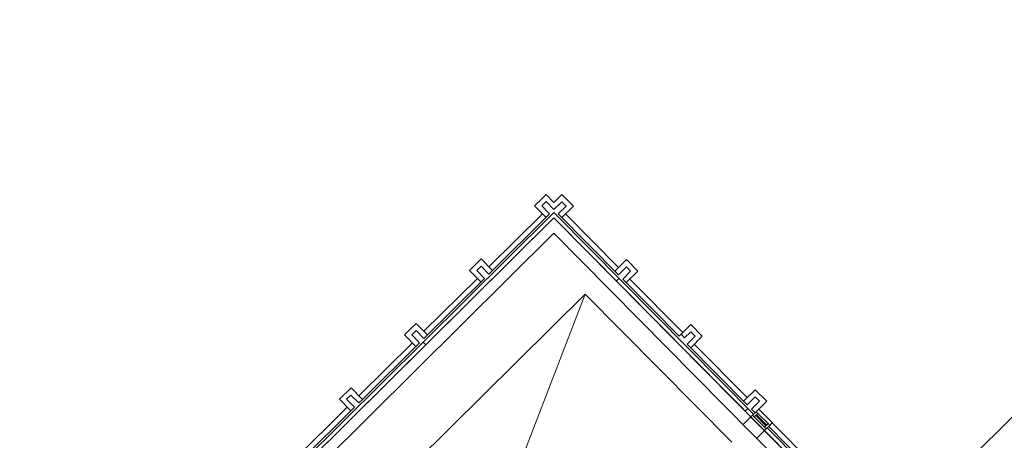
# Model space of a CAD drawing. Header units: metres. Extents: x 135839.8 to 135883.6, y 458209 to 458254.1.
# Tile 17 of 18: x 135839.8 to 135859.1, y 458245.8 to 458254.1. Entities that reach past the tile are written whole.
import ezdxf

# ---------------------------------------------------------------- set-up
doc = ezdxf.new("R2010")
doc.units = ezdxf.units.M
doc.header["$MEASUREMENT"] = 0
doc.layers.get('Defpoints').update_dxf_attribs({"color": 251, "lineweight": 5})
doc.layers.add('22_Metselwerk', color=7, linetype='Continuous', lineweight=5)
doc.layers.add('30_Kozijnen-ramen-deuren', color=7, linetype='Continuous', lineweight=5)

msp = doc.modelspace()

# ---------------------------------------------------------------- linework, layer by layer
at = {"layer": '22_Metselwerk'}
for p, q in [((135850.033, 458250.542), (135849.88, 458250.391)), ((135850.021, 458250.39), (135850.103, 458250.471)), ((135850.107, 458250.616), (135850.033, 458250.542)), ((135850.103, 458250.471), (135850.107, 458250.474)), ((135850.262, 458250.459), (135850.107, 458250.616)), ((135850.107, 458250.474), (135850.261, 458250.318)), ((135850.261, 458250.318), (135850.418, 458250.473)), ((135850.418, 458250.614), (135850.262, 458250.459)), ((135850.644, 458250.387), (135850.418, 458250.614)), ((135850.418, 458250.473), (135850.502, 458250.388)), ((135849.88, 458250.391), (135850.105, 458250.163)), ((135850.176, 458250.234), (135850.021, 458250.39)), ((135850.502, 458250.388), (135850.346, 458250.233)), ((135850.644, 458250.387), (135850.416, 458250.162)), ((135850.261, 458250.155), (135842.613, 458242.58)), ((135850.208, 458250.209), (135847.689, 458247.714)), ((135847.742, 458247.661), (135850.261, 458250.155)), ((135848.983, 458249.051), (135850.176, 458250.234)), ((135850.035, 458250.234), (135848.983, 458249.193)), ((135850.261, 458250.261), (135850.208, 458250.209)), ((135850.314, 458250.208), (135850.261, 458250.261)), ((135855.669, 458244.696), (135850.261, 458250.155)), ((135850.261, 458250.155), (135855.402, 458244.966)), ((135854.188, 458246.297), (135850.314, 458250.208)), ((135850.346, 458250.233), (135851.528, 458249.039)), ((135851.529, 458249.181), (135850.487, 458250.232)), ((135842.969, 458242.631), (135850.259, 458249.853)), ((135850.259, 458249.853), (135855.517, 458244.545)), ((135848.829, 458249.349), (135848.601, 458249.124)), ((135848.829, 458249.349), (135849.054, 458249.122)), ((135851.685, 458249.335), (135851.458, 458249.11)), ((135851.91, 458249.108), (135851.685, 458249.335)), ((135848.601, 458249.124), (135848.826, 458248.896)), ((135848.743, 458249.123), (135848.828, 458249.208)), ((135848.897, 458248.967), (135848.743, 458249.123)), ((135848.828, 458249.208), (135848.983, 458249.051)), ((135851.528, 458249.039), (135851.685, 458249.194)), ((135851.685, 458249.194), (135851.769, 458249.109)), ((135847.704, 458247.785), (135848.897, 458248.967)), ((135848.756, 458248.967), (135847.705, 458247.926)), ((135851.542, 458248.968), (135851.489, 458248.916)), ((135851.769, 458249.109), (135851.613, 458248.954)), ((135851.613, 458248.954), (135852.725, 458247.831)), ((135851.683, 458248.883), (135851.91, 458249.108)), ((135852.796, 458247.902), (135851.754, 458248.953)), ((135847.436, 458247.97), (135847.322, 458247.857)), ((135847.55, 458248.082), (135847.436, 458247.97)), ((135847.775, 458247.855), (135847.55, 458248.082)), ((135852.952, 458248.057), (135852.725, 458247.831)), ((135853.177, 458247.829), (135852.952, 458248.057)), ((135847.322, 458247.857), (135847.548, 458247.63)), ((135847.464, 458247.856), (135847.506, 458247.899)), ((135847.619, 458247.7), (135847.464, 458247.856)), ((135847.506, 458247.899), (135847.549, 458247.941)), ((135847.549, 458247.941), (135847.704, 458247.785)), ((135852.76, 458247.867), (135852.83, 458247.796)), ((135852.83, 458247.796), (135852.951, 458247.915)), ((135853.036, 458247.83), (135852.879, 458247.675)), ((135853.177, 458247.829), (135852.95, 458247.604)), ((135852.951, 458247.915), (135853.036, 458247.83)), ((135847.689, 458247.714), (135842.613, 458242.686)), ((135842.666, 458242.632), (135847.742, 458247.661)), ((135847.477, 458247.701), (135846.426, 458246.659)), ((135846.496, 458246.588), (135847.619, 458247.7)), ((135847.742, 458247.661), (135847.689, 458247.714)), ((135847.689, 458247.714), (135847.742, 458247.661)), ((135852.879, 458247.675), (135854.062, 458246.482)), ((135854.062, 458246.623), (135853.021, 458247.674)), ((135846.271, 458246.816), (135846.044, 458246.59)), ((135846.496, 458246.588), (135846.271, 458246.816)), ((135846.185, 458246.59), (135846.27, 458246.674)), ((135846.27, 458246.674), (135846.425, 458246.518)), ((135854.219, 458246.778), (135853.991, 458246.553)), ((135854.062, 458246.482), (135854.218, 458246.636)), ((135854.218, 458246.636), (135854.302, 458246.551)), ((135854.444, 458246.55), (135854.219, 458246.778)), ((135845.146, 458245.251), (135846.34, 458246.433)), ((135846.198, 458246.434), (135845.147, 458245.392)), ((135846.044, 458246.59), (135846.269, 458246.363)), ((135846.34, 458246.433), (135846.185, 458246.59)), ((135846.425, 458246.518), (135846.496, 458246.588)), ((135854.022, 458246.358), (135854.076, 458246.411)), ((135854.302, 458246.551), (135854.146, 458246.396)), ((135854.217, 458246.325), (135854.444, 458246.55)), ((135853.983, 458246.094), (135854.135, 458246.244)), ((135854.135, 458246.244), (135854.188, 458246.297)), ((135854.146, 458246.396), (135854.217, 458246.325)), ((135854.456, 458246.027), (135854.402, 458245.974)), ((135855.455, 458245.018), (135854.456, 458246.027)), ((135854.555, 458246.126), (135854.484, 458246.055)), ((135854.484, 458246.055), (135855.328, 458245.203)), ((135855.329, 458245.344), (135854.555, 458246.126)), ((135854.402, 458245.974), (135854.25, 458245.824))]:
    msp.add_line(p, q, dxfattribs=at)
at = {"layer": '30_Kozijnen-ramen-deuren'}
for p, q in [((135844.407, 458242.253), (135850.872, 458248.657)), ((135847.293, 458239.34), (135850.872, 458248.657)), ((135850.872, 458248.657), (135853.758, 458245.744)), ((135854.201, 458246.243), (135854.401, 458246.041)), ((135854.245, 458246.286), (135854.228, 458246.269)), ((135854.228, 458246.269), (135854.427, 458246.067)), ((135854.445, 458246.084), (135854.245, 458246.286)), ((135854.272, 458246.312), (135854.471, 458246.111)), ((135854.559, 458246.129), (135854.291, 458246.399)), ((135854.471, 458246.111), (135854.401, 458246.041)), ((135854.401, 458246.041), (135854.435, 458246.007)), ((135854.427, 458246.067), (135854.445, 458246.084)), ((135854.435, 458246.007), (135854.505, 458246.076)), ((135854.505, 458246.076), (135854.471, 458246.111)), ((135854.559, 458246.129), (135854.555, 458246.126))]:
    msp.add_line(p, q, dxfattribs=at)
at = {"layer": '30_Kozijnen-ramen-deuren', "extrusion": (0, 0, -1)}
for p, q in [((135854.238, 458246.346), (135854.168, 458246.277)), ((135854.168, 458246.277), (135854.201, 458246.243)), ((135854.201, 458246.243), (135854.272, 458246.312)), ((135854.272, 458246.312), (135854.238, 458246.346))]:
    msp.add_line(p, q, dxfattribs=at)
at = {"layer": 'Defpoints'}
msp.add_lwpolyline([(135867.152, 458254.05), (135839.757, 458226.914)], dxfattribs=at)

doc.saveas('drawing.dxf')
